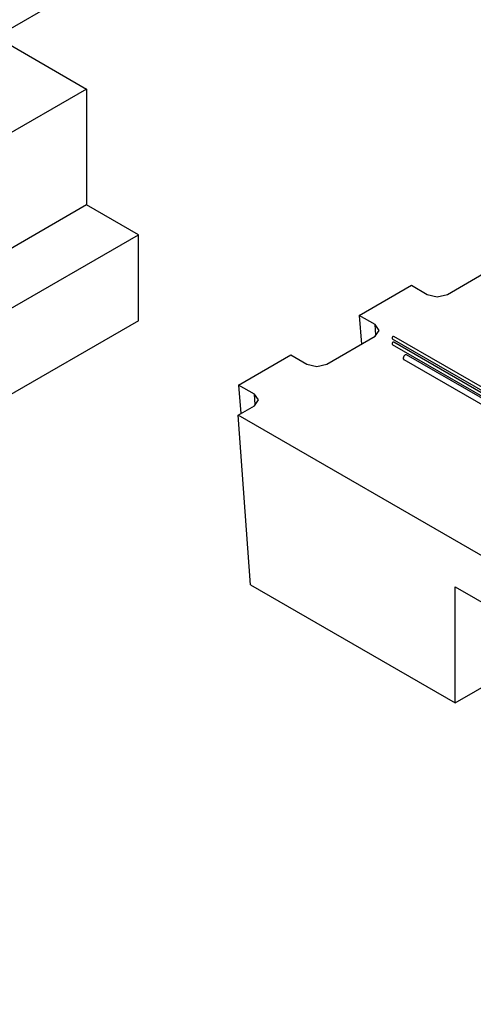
# Model space of a CAD drawing. Header units: millimetres. Extents: x 5 to 589, y 5 to 415.
# Tile 51 of 96: x 401 to 441, y 173 to 259. Entities that reach past the tile are written whole.
import ezdxf

# ---------------------------------------------------------------- set-up
doc = ezdxf.new("R2010")
doc.units = ezdxf.units.MM
doc.layers.add('TRAIT-FORT', color=4, linetype='Continuous', lineweight=25)

msp = doc.modelspace()

# ---------------------------------------------------------------- linework, layer by layer
at = {"layer": 'TRAIT-FORT', "color": 4, "linetype": 'Continuous', "lineweight": 25}
for p, q in [((329.91108, 218.20703), (406.62962, 262.4957)), ((397.86887, 258.19953), (406.48288, 253.22677)), ((406.48288, 253.22677), (302.27151, 193.06682)), ((406.48288, 253.22677), (406.48288, 243.02001)), ((406.48288, 243.02001), (302.27151, 182.86006)), ((411.04091, 240.38871), (406.48288, 243.02001)), ((306.82954, 180.22876), (411.04091, 240.38871)), ((411.04091, 232.83571), (411.04091, 240.38871)), ((438.21851, 235.14615), (442.46116, 237.59537)), ((430.46204, 233.2967), (435.05823, 235.95003)), ((435.05823, 235.95003), (436.45075, 235.14615)), ((436.45075, 235.14615), (437.33463, 234.93479)), ((437.33463, 234.93479), (438.21851, 235.14615)), ((431.85455, 232.49282), (430.46204, 233.2967)), ((430.46204, 233.2967), (430.66455, 230.78534)), ((411.04091, 232.83571), (306.82954, 172.67576)), ((432.22067, 231.98257), (431.85455, 232.49282)), ((431.92853, 231.57541), (431.85455, 232.49282)), ((427.61191, 229.02309), (431.85455, 231.47231)), ((431.85455, 231.47231), (432.22067, 231.98257)), ((453.33981, 220.00353), (433.49663, 231.45874)), ((433.37764, 231.25262), (453.10179, 219.86612)), ((433.37764, 230.74236), (452.65985, 219.611)), ((452.89787, 219.7484), (433.49663, 230.94848)), ((419.85544, 227.17364), (424.45163, 229.82697)), ((424.45163, 229.82697), (425.84415, 229.02309)), ((452.49673, 219.51683), (434.62387, 229.83461)), ((425.84415, 229.02309), (426.72803, 228.81173)), ((426.72803, 228.81173), (427.61191, 229.02309)), ((434.38576, 229.42216), (452.02044, 219.24187)), ((421.24795, 226.36976), (419.85544, 227.17364)), ((419.85544, 227.17364), (420.05795, 224.66227)), ((421.61407, 225.8595), (421.24795, 226.36976)), ((421.32193, 225.45235), (421.24795, 226.36976)), ((419.80298, 224.51508), (421.24795, 225.34925)), ((421.24795, 225.34925), (421.61407, 225.8595)), ((420.90399, 209.59002), (419.80298, 224.51508)), ((470.53789, 195.22644), (419.80298, 224.51508)), ((420.90399, 209.59002), (438.89486, 199.20411)), ((438.89486, 209.41087), (462.75972, 195.63398)), ((438.89486, 199.20411), (438.89486, 209.41087)), ((438.89486, 199.20411), (447.73513, 204.30749))]:
    msp.add_line(p, q, dxfattribs=at)
at = {"layer": 'TRAIT-FORT', "color": 4, "linetype": 'Continuous', "lineweight": 25, "flags": 128}
for points in [[(433.49663, 231.45874), (433.49024, 231.46171), (433.47066, 231.46415), (433.4486, 231.45856), (433.42568, 231.44533), (433.40362, 231.42545), (433.38404, 231.4004), (433.36839, 231.37203), (433.35785, 231.34245), (433.35319, 231.31385), (433.35475, 231.28835), (433.36243, 231.26784), (433.37564, 231.25385), (433.37764, 231.25262)], [(433.49663, 230.94848), (433.49024, 230.95145), (433.47066, 230.9539), (433.4486, 230.9483), (433.42568, 230.93507), (433.40362, 230.91519), (433.38404, 230.89014), (433.36839, 230.86177), (433.35785, 230.83219), (433.35319, 230.80359), (433.35475, 230.77809), (433.36243, 230.75759), (433.37564, 230.7436), (433.37764, 230.74236)], [(434.62387, 229.83461), (434.59836, 229.84406), (434.56925, 229.84522), (434.53766, 229.83805), (434.50481, 229.82282), (434.47197, 229.80012), (434.44038, 229.77082), (434.41127, 229.73605), (434.38575, 229.69714), (434.36481, 229.65559), (434.34925, 229.61299), (434.33967, 229.57098), (434.33643, 229.53118), (434.33967, 229.49512), (434.34925, 229.46417), (434.36481, 229.43954), (434.38575, 229.42216), (434.38576, 229.42216)]]:
    msp.add_lwpolyline(points, dxfattribs=at)
at = {"layer": 'TRAIT-FORT', "color": 4, "linetype": 'Continuous', "lineweight": 25}
for points, knots in [([(433.49832, 231.45731), (433.49777, 231.4578), (433.49363, 231.46145), (433.48345, 231.46408), (433.46409, 231.46487), (433.43711, 231.45515), (433.41027, 231.43373), (433.39068, 231.41068), (433.3772, 231.39027), (433.36634, 231.36846), (433.35585, 231.33977), (433.35412, 231.31997), (433.35299, 231.3071)], [0, 0, 0, 0, 0.01332657, 0.09991659, 0.18470724, 0.34221771, 0.49972818, 0.58451883, 0.67110886, 0.75769888, 0.84248953, 1, 1, 1, 1]), ([(433.35299, 231.3071), (433.35415, 231.29558), (433.35593, 231.27786), (433.36577, 231.26157), (433.37274, 231.25642), (433.37597, 231.25403)], [0, 0, 0, 0, 0.49898122, 0.76759156, 1, 1, 1, 1]), ([(433.49832, 230.94706), (433.49777, 230.94755), (433.49363, 230.95119), (433.48345, 230.95383), (433.46409, 230.95462), (433.43711, 230.94489), (433.41027, 230.92348), (433.39068, 230.90042), (433.3772, 230.88002), (433.36634, 230.8582), (433.35585, 230.82952), (433.35412, 230.80972), (433.35299, 230.79685)], [0, 0, 0, 0, 0.01332656, 0.09991659, 0.18470724, 0.34221771, 0.49972818, 0.58451883, 0.67110885, 0.75769888, 0.84248953, 1, 1, 1, 1]), ([(433.35299, 230.79685), (433.35414, 230.78531), (433.3559, 230.76756), (433.36623, 230.75071), (433.37381, 230.74517), (433.37764, 230.74237)], [0, 0, 0, 0, 0.47891369, 0.73672132, 1, 1, 1, 1]), ([(434.62387, 229.83461), (434.61519, 229.83849), (434.59802, 229.84618), (434.56756, 229.84632), (434.53625, 229.83875), (434.50481, 229.82391), (434.47339, 229.80244), (434.44201, 229.77391), (434.41183, 229.73843), (434.38491, 229.69763), (434.36301, 229.6539), (434.34747, 229.61008), (434.33811, 229.56843), (434.33698, 229.54336), (434.33643, 229.53118)], [0, 0, 0, 0, 0.08755719, 0.17331165, 0.25564326, 0.33332194, 0.41100062, 0.49333223, 0.57908668, 0.66666097, 0.75423526, 0.83998971, 0.92232132, 1, 1, 1, 1]), ([(434.33643, 229.53118), (434.33698, 229.51963), (434.33809, 229.49584), (434.34753, 229.46513), (434.36279, 229.43876), (434.37804, 229.42774), (434.38575, 229.42216)], [0, 0, 0, 0, 0.233032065, 0.480022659, 0.737281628, 1, 1, 1, 1])]:
    msp.add_open_spline(points, degree=3, knots=knots, dxfattribs=at)

doc.saveas('drawing.dxf')
